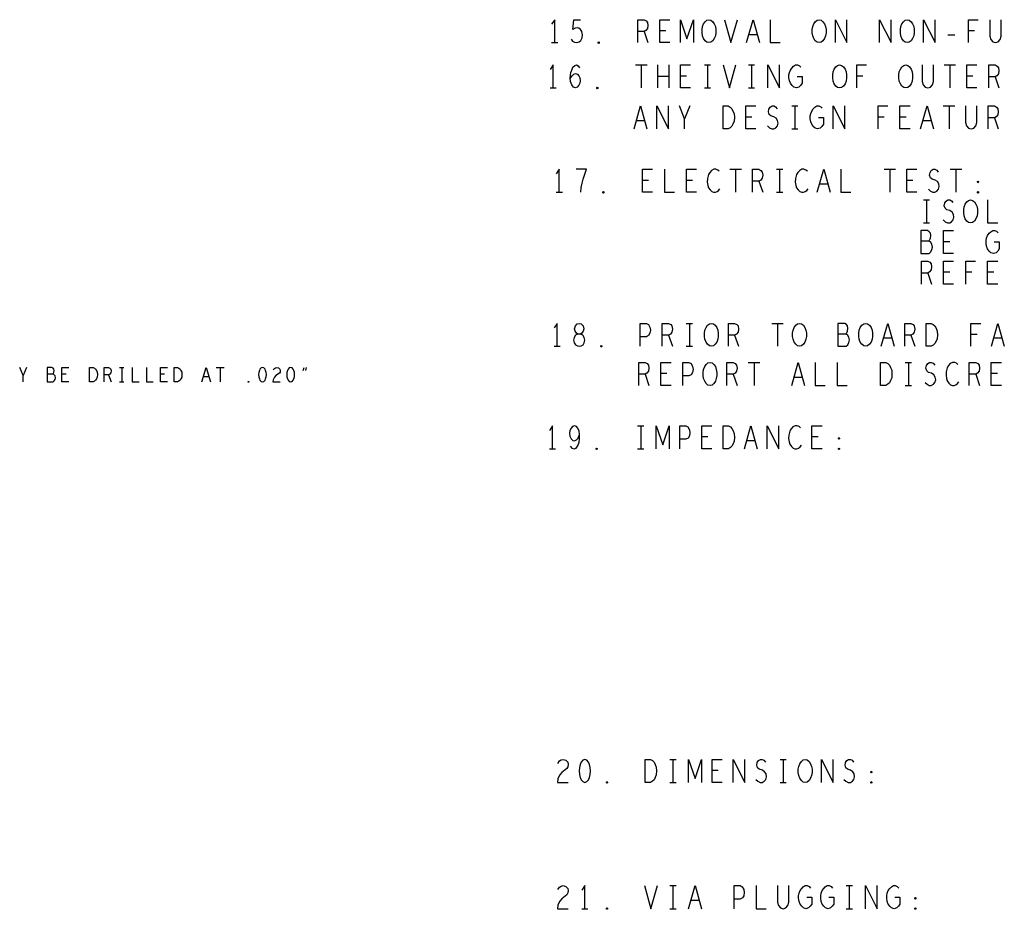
# Model space of a CAD drawing. Extents: x -3.2 to 30.8, y -10.2 to 11.8.
# Tile 14 of 33: x 11.1 to 17.5, y -3.7 to 2.1. Entities that reach past the tile are written whole.
import ezdxf

# ---------------------------------------------------------------- set-up
doc = ezdxf.new("R2010")
doc.units = 0
doc.layers.add('parallella-I_revD_fab_dwg_art', color=2, linetype='CONTINUOUS')

msp = doc.modelspace()

# ---------------------------------------------------------------- linework, layer by layer
at = {"layer": 'parallella-I_revD_fab_dwg_art'}
for p, q in [((15.16, 2.033), (15.185, 1.961)), ((15.303, 2.038), (15.263, 2.038)), ((15.899, 2.013), (15.845, 2.013)), ((17.146, 2.011), (17.19, 2.011)), ((17.32, 2.038), (17.28, 2.038)), ((14.556, 1.961), (14.596, 1.961)), ((15.104, 1.815), (15.18, 1.815)), ((15.142, 1.815), (15.142, 1.665)), ((15.251, 1.665), (15.251, 1.815)), ((15.321, 1.815), (15.321, 1.665)), ((15.554, 1.815), (15.594, 1.815)), ((15.574, 1.815), (15.574, 1.665)), ((15.842, 1.815), (15.882, 1.815)), ((15.862, 1.815), (15.862, 1.665)), ((17.12, 1.815), (17.196, 1.815)), ((17.158, 1.815), (17.158, 1.665)), ((15.321, 1.74), (15.251, 1.74)), ((15.437, 1.742), (15.397, 1.742)), ((16.59, 1.742), (16.55, 1.742)), ((17.309, 1.742), (17.269, 1.742)), ((17.454, 1.737), (17.479, 1.665)), ((14.546, 1.665), (14.586, 1.665)), ((15.554, 1.665), (15.594, 1.665)), ((15.842, 1.665), (15.882, 1.665)), ((15.458, 1.547), (15.425, 1.464)), ((16.125, 1.547), (16.165, 1.547)), ((16.145, 1.547), (16.145, 1.397)), ((17.115, 1.547), (17.191, 1.547)), ((17.153, 1.547), (17.153, 1.397)), ((15.164, 1.449), (15.11, 1.449)), ((15.864, 1.474), (15.824, 1.474)), ((16.729, 1.474), (16.689, 1.474)), ((16.872, 1.474), (16.832, 1.474)), ((17.036, 1.449), (16.982, 1.449)), ((17.449, 1.469), (17.474, 1.397)), ((16.125, 1.397), (16.165, 1.397)), ((15.72, 1.133), (15.796, 1.133)), ((15.758, 1.133), (15.758, 0.983)), ((16.026, 1.133), (16.066, 1.133)), ((16.046, 1.133), (16.046, 0.983)), ((16.728, 1.133), (16.804, 1.133)), ((16.766, 1.133), (16.766, 0.983)), ((17.16, 1.133), (17.236, 1.133)), ((17.198, 1.133), (17.198, 0.983)), ((15.189, 1.06), (15.149, 1.06)), ((15.477, 1.06), (15.437, 1.06)), ((15.91, 1.055), (15.935, 0.983)), ((16.361, 1.035), (16.307, 1.035)), ((16.917, 1.06), (16.877, 1.06)), ((14.586, 0.983), (14.626, 0.983)), ((16.026, 0.983), (16.066, 0.983)), ((16.986, 0.933), (17.026, 0.933)), ((17.006, 0.933), (17.006, 0.783)), ((16.986, 0.783), (17.026, 0.783)), ((17.157, 0.66), (17.117, 0.66)), ((17.014, 0.455), (17.039, 0.383)), ((17.157, 0.46), (17.117, 0.46)), ((17.302, 0.46), (17.262, 0.46)), ((17.445, 0.46), (17.405, 0.46)), ((15.436, 0.126), (15.476, 0.126)), ((15.456, 0.126), (15.456, -0.023)), ((15.994, 0.126), (16.07, 0.126)), ((16.032, 0.126), (16.032, -0.023)), ((15.32, 0.049), (15.345, -0.023)), ((15.752, 0.049), (15.777, -0.023)), ((16.779, 0.029), (16.725, 0.029)), ((16.904, 0.049), (16.929, -0.023)), ((17.336, 0.054), (17.296, 0.054)), ((17.499, 0.029), (17.445, 0.029)), ((14.572, -0.023), (14.612, -0.023)), ((15.436, -0.023), (15.476, -0.023)), ((11.125, -0.162), (11.102, -0.214)), ((11.733, -0.162), (11.76, -0.162)), ((11.747, -0.162), (11.747, -0.256)), ((12.364, -0.162), (12.417, -0.162)), ((12.391, -0.162), (12.391, -0.256)), ((12.932, -0.182), (12.938, -0.162)), ((12.953, -0.162), (12.947, -0.182)), ((15.84, -0.13), (15.917, -0.13)), ((15.879, -0.13), (15.879, -0.28)), ((16.867, -0.13), (16.907, -0.13)), ((16.887, -0.13), (16.887, -0.28)), ((11.383, -0.207), (11.356, -0.207)), ((11.66, -0.211), (11.677, -0.256)), ((11.733, -0.256), (11.76, -0.256)), ((12.027, -0.207), (12, -0.207)), ((12.317, -0.223), (12.28, -0.223)), ((15.167, -0.207), (15.192, -0.28)), ((15.309, -0.202), (15.269, -0.202)), ((15.743, -0.207), (15.768, -0.28)), ((16.193, -0.227), (16.14, -0.227)), ((17.327, -0.207), (17.352, -0.28)), ((17.469, -0.202), (17.429, -0.202)), ((16.867, -0.28), (16.907, -0.28)), ((15.118, -0.544), (15.158, -0.544)), ((15.138, -0.544), (15.138, -0.694)), ((15.577, -0.616), (15.537, -0.616)), ((15.885, -0.641), (15.831, -0.641)), ((16.297, -0.616), (16.257, -0.616)), ((14.542, -0.694), (14.582, -0.694)), ((15.118, -0.694), (15.158, -0.694)), ((15.329, -2.724), (15.369, -2.724)), ((15.349, -2.724), (15.349, -2.875)), ((16.049, -2.724), (16.089, -2.724)), ((16.069, -2.724), (16.069, -2.875)), ((15.644, -2.797), (15.604, -2.797)), ((15.329, -2.875), (15.369, -2.875)), ((16.049, -2.875), (16.089, -2.875)), ((15.329, -3.549), (15.369, -3.549)), ((15.349, -3.549), (15.349, -3.7)), ((16.481, -3.549), (16.521, -3.549)), ((16.501, -3.549), (16.501, -3.7)), ((15.52, -3.647), (15.466, -3.647)), ((14.753, -3.7), (14.793, -3.7)), ((15.329, -3.7), (15.369, -3.7)), ((16.481, -3.7), (16.521, -3.7))]:
    msp.add_line(p, q, dxfattribs=at)
for points in [[(14.576, 1.961), (14.576, 2.111), (14.556, 2.081)], [(14.683, 1.983), (14.693, 1.971), (14.705, 1.963), (14.72, 1.961), (14.735, 1.966), (14.747, 1.976), (14.755, 1.993), (14.757, 2.013), (14.753, 2.033), (14.745, 2.046), (14.733, 2.056), (14.722, 2.058), (14.71, 2.056), (14.695, 2.046), (14.7, 2.111), (14.745, 2.111)], [(15.119, 1.961), (15.119, 2.111), (15.16, 2.111), (15.174, 2.103), (15.182, 2.093), (15.185, 2.073), (15.182, 2.053), (15.172, 2.041), (15.16, 2.033), (15.119, 2.033)], [(15.329, 1.961), (15.263, 1.961), (15.263, 2.111), (15.329, 2.111)], [(15.397, 1.961), (15.397, 2.111), (15.44, 1.986), (15.483, 2.111), (15.483, 1.961)], [(15.686, 2.111), (15.728, 1.961), (15.77, 2.111)], [(15.83, 1.961), (15.872, 2.111), (15.914, 1.961)], [(15.983, 2.111), (15.983, 1.961), (16.049, 1.961)], [(16.41, 1.961), (16.41, 2.111), (16.486, 1.961), (16.486, 2.111)], [(16.698, 1.961), (16.698, 2.111), (16.774, 1.961), (16.774, 2.111)], [(16.986, 1.961), (16.986, 2.111), (17.062, 1.961), (17.062, 2.111)], [(17.28, 1.961), (17.28, 2.111), (17.344, 2.111)], [(17.419, 2.111), (17.419, 2.003), (17.426, 1.981), (17.439, 1.966), (17.456, 1.961), (17.473, 1.966), (17.486, 1.981), (17.493, 2.003), (17.493, 2.111)], [(14.566, 1.665), (14.566, 1.815), (14.546, 1.785)], [(14.678, 1.727), (14.69, 1.745), (14.7, 1.755), (14.713, 1.76), (14.725, 1.755), (14.733, 1.745), (14.74, 1.73), (14.742, 1.712), (14.74, 1.697), (14.733, 1.682), (14.723, 1.67), (14.712, 1.665), (14.698, 1.67), (14.687, 1.685), (14.68, 1.707), (14.678, 1.732), (14.682, 1.765), (14.687, 1.782), (14.695, 1.8), (14.707, 1.812), (14.718, 1.815), (14.73, 1.81), (14.738, 1.797)], [(15.463, 1.665), (15.397, 1.665), (15.397, 1.815), (15.463, 1.815)], [(15.676, 1.815), (15.718, 1.665), (15.76, 1.815)], [(15.968, 1.665), (15.968, 1.815), (16.044, 1.665), (16.044, 1.815)], [(16.16, 1.74), (16.193, 1.74), (16.193, 1.695), (16.183, 1.68), (16.172, 1.67), (16.155, 1.665), (16.138, 1.67), (16.127, 1.68), (16.117, 1.695), (16.11, 1.712), (16.107, 1.732), (16.107, 1.75), (16.11, 1.765), (16.117, 1.782), (16.127, 1.797), (16.137, 1.807), (16.15, 1.815), (16.162, 1.815), (16.175, 1.81), (16.185, 1.8)], [(16.55, 1.665), (16.55, 1.815), (16.614, 1.815)], [(16.977, 1.815), (16.977, 1.707), (16.984, 1.685), (16.997, 1.67), (17.014, 1.665), (17.031, 1.67), (17.044, 1.685), (17.051, 1.707), (17.051, 1.815)], [(17.335, 1.665), (17.269, 1.665), (17.269, 1.815), (17.335, 1.815)], [(17.413, 1.665), (17.413, 1.815), (17.454, 1.815), (17.468, 1.807), (17.476, 1.797), (17.479, 1.777), (17.476, 1.757), (17.466, 1.745), (17.454, 1.737), (17.413, 1.737)], [(15.095, 1.397), (15.137, 1.547), (15.179, 1.397)], [(15.243, 1.397), (15.243, 1.547), (15.319, 1.397), (15.319, 1.547)], [(15.425, 1.397), (15.425, 1.464), (15.392, 1.547)], [(15.89, 1.397), (15.824, 1.397), (15.824, 1.547), (15.89, 1.547)], [(15.966, 1.417), (15.979, 1.404), (15.994, 1.397), (16.008, 1.397), (16.021, 1.404), (16.031, 1.417), (16.036, 1.434), (16.033, 1.452), (16.024, 1.467), (16.009, 1.477), (15.989, 1.482), (15.978, 1.492), (15.973, 1.509), (15.976, 1.527), (15.984, 1.539), (15.996, 1.547), (16.008, 1.547), (16.019, 1.542), (16.029, 1.529)], [(16.299, 1.472), (16.332, 1.472), (16.332, 1.427), (16.322, 1.412), (16.311, 1.402), (16.294, 1.397), (16.277, 1.402), (16.266, 1.412), (16.256, 1.427), (16.249, 1.444), (16.246, 1.464), (16.246, 1.482), (16.249, 1.497), (16.256, 1.514), (16.266, 1.529), (16.276, 1.539), (16.289, 1.547), (16.301, 1.547), (16.314, 1.542), (16.324, 1.532)], [(16.395, 1.397), (16.395, 1.547), (16.471, 1.397), (16.471, 1.547)], [(16.689, 1.397), (16.689, 1.547), (16.753, 1.547)], [(16.898, 1.397), (16.832, 1.397), (16.832, 1.547), (16.898, 1.547)], [(16.967, 1.397), (17.009, 1.547), (17.051, 1.397)], [(17.26, 1.547), (17.26, 1.439), (17.267, 1.417), (17.28, 1.402), (17.297, 1.397), (17.314, 1.402), (17.327, 1.417), (17.334, 1.439), (17.334, 1.547)], [(17.408, 1.397), (17.408, 1.547), (17.449, 1.547), (17.463, 1.539), (17.471, 1.529), (17.474, 1.509), (17.471, 1.489), (17.461, 1.477), (17.449, 1.469), (17.408, 1.469)], [(14.606, 0.983), (14.606, 1.133), (14.586, 1.103)], [(14.747, 0.983), (14.75, 1.015), (14.755, 1.043), (14.762, 1.068), (14.77, 1.095), (14.783, 1.133), (14.717, 1.133)], [(15.215, 0.983), (15.149, 0.983), (15.149, 1.133), (15.215, 1.133)], [(15.293, 1.133), (15.293, 0.983), (15.359, 0.983)], [(15.503, 0.983), (15.437, 0.983), (15.437, 1.133), (15.503, 1.133)], [(15.651, 1.12), (15.641, 1.128), (15.629, 1.133), (15.616, 1.133), (15.601, 1.125), (15.589, 1.113), (15.581, 1.098), (15.574, 1.073), (15.572, 1.05), (15.576, 1.028), (15.581, 1.013), (15.591, 0.998), (15.602, 0.988), (15.614, 0.983), (15.626, 0.983), (15.637, 0.988), (15.647, 0.995), (15.656, 1.005)], [(15.869, 0.983), (15.869, 1.133), (15.91, 1.133), (15.924, 1.125), (15.932, 1.115), (15.935, 1.095), (15.932, 1.075), (15.922, 1.063), (15.91, 1.055), (15.869, 1.055)], [(16.227, 1.12), (16.217, 1.128), (16.205, 1.133), (16.192, 1.133), (16.177, 1.125), (16.165, 1.113), (16.157, 1.098), (16.15, 1.073), (16.148, 1.05), (16.152, 1.028), (16.157, 1.013), (16.167, 0.998), (16.178, 0.988), (16.19, 0.983), (16.202, 0.983), (16.213, 0.988), (16.223, 0.995), (16.232, 1.005)], [(16.292, 0.983), (16.334, 1.133), (16.376, 0.983)], [(16.445, 1.133), (16.445, 0.983), (16.511, 0.983)], [(16.943, 0.983), (16.877, 0.983), (16.877, 1.133), (16.943, 1.133)], [(17.019, 1.003), (17.032, 0.99), (17.047, 0.983), (17.061, 0.983), (17.074, 0.99), (17.084, 1.003), (17.089, 1.02), (17.086, 1.038), (17.077, 1.053), (17.062, 1.063), (17.042, 1.068), (17.031, 1.078), (17.026, 1.095), (17.029, 1.113), (17.037, 1.125), (17.049, 1.133), (17.061, 1.133), (17.072, 1.128), (17.082, 1.115)], [(17.115, 0.803), (17.128, 0.79), (17.143, 0.783), (17.157, 0.783), (17.17, 0.79), (17.18, 0.803), (17.185, 0.82), (17.182, 0.838), (17.173, 0.853), (17.158, 0.863), (17.138, 0.868), (17.127, 0.878), (17.122, 0.895), (17.125, 0.913), (17.133, 0.925), (17.145, 0.933), (17.157, 0.933), (17.168, 0.928), (17.178, 0.915)], [(17.405, 0.933), (17.405, 0.783), (17.471, 0.783)], [(17.019, 0.663), (17.026, 0.67), (17.031, 0.683), (17.034, 0.7), (17.031, 0.715), (17.024, 0.725), (17.013, 0.733), (16.968, 0.733), (16.968, 0.583), (17.023, 0.583), (17.034, 0.593), (17.041, 0.608), (17.044, 0.625), (17.041, 0.643), (17.031, 0.658), (17.019, 0.663), (16.968, 0.663)], [(17.183, 0.583), (17.117, 0.583), (17.117, 0.733), (17.183, 0.733)], [(17.448, 0.658), (17.481, 0.658), (17.481, 0.613), (17.471, 0.598), (17.46, 0.588), (17.443, 0.583), (17.426, 0.588), (17.415, 0.598), (17.405, 0.613), (17.398, 0.63), (17.395, 0.65), (17.395, 0.668), (17.398, 0.683), (17.405, 0.7), (17.415, 0.715), (17.425, 0.725), (17.438, 0.733), (17.45, 0.733), (17.463, 0.728), (17.473, 0.718)], [(16.973, 0.383), (16.973, 0.533), (17.014, 0.533), (17.028, 0.525), (17.036, 0.515), (17.039, 0.495), (17.036, 0.475), (17.026, 0.463), (17.014, 0.455), (16.973, 0.455)], [(17.183, 0.383), (17.117, 0.383), (17.117, 0.533), (17.183, 0.533)], [(17.262, 0.383), (17.262, 0.533), (17.326, 0.533)], [(17.471, 0.383), (17.405, 0.383), (17.405, 0.533), (17.471, 0.533)], [(14.592, -0.023), (14.592, 0.126), (14.572, 0.097)], [(15.135, -0.023), (15.135, 0.126), (15.175, 0.126), (15.188, 0.119), (15.198, 0.101), (15.201, 0.082), (15.198, 0.062), (15.19, 0.047), (15.175, 0.039), (15.135, 0.039)], [(15.279, -0.023), (15.279, 0.126), (15.32, 0.126), (15.334, 0.119), (15.342, 0.109), (15.345, 0.089), (15.342, 0.069), (15.332, 0.056), (15.32, 0.049), (15.279, 0.049)], [(15.711, -0.023), (15.711, 0.126), (15.752, 0.126), (15.766, 0.119), (15.774, 0.109), (15.777, 0.089), (15.774, 0.069), (15.764, 0.056), (15.752, 0.049), (15.711, 0.049)], [(16.477, 0.056), (16.484, 0.064), (16.489, 0.076), (16.492, 0.094), (16.489, 0.109), (16.482, 0.119), (16.471, 0.126), (16.426, 0.126), (16.426, -0.023), (16.481, -0.023), (16.492, -0.014), (16.499, 0.002), (16.502, 0.019), (16.499, 0.036), (16.489, 0.052), (16.477, 0.056), (16.426, 0.056)], [(16.71, -0.023), (16.752, 0.126), (16.794, -0.023)], [(16.863, -0.023), (16.863, 0.126), (16.904, 0.126), (16.918, 0.119), (16.926, 0.109), (16.929, 0.089), (16.926, 0.069), (16.916, 0.056), (16.904, 0.049), (16.863, 0.049)], [(17.296, -0.023), (17.296, 0.126), (17.36, 0.126)], [(17.43, -0.023), (17.472, 0.126), (17.514, -0.023)], [(11.102, -0.256), (11.102, -0.214), (11.08, -0.162)], [(11.296, -0.206), (11.3, -0.201), (11.304, -0.193), (11.306, -0.182), (11.304, -0.173), (11.299, -0.167), (11.291, -0.162), (11.26, -0.162), (11.26, -0.256), (11.298, -0.256), (11.306, -0.25), (11.311, -0.24), (11.313, -0.229), (11.311, -0.218), (11.304, -0.209), (11.296, -0.206), (11.26, -0.206)], [(11.401, -0.256), (11.356, -0.256), (11.356, -0.162), (11.401, -0.162)], [(11.632, -0.256), (11.632, -0.162), (11.66, -0.162), (11.669, -0.167), (11.675, -0.173), (11.677, -0.185), (11.675, -0.198), (11.668, -0.206), (11.66, -0.211), (11.632, -0.211)], [(11.816, -0.162), (11.816, -0.256), (11.861, -0.256)], [(11.908, -0.162), (11.908, -0.256), (11.953, -0.256)], [(12.045, -0.256), (12, -0.256), (12, -0.162), (12.045, -0.162)], [(12.27, -0.256), (12.299, -0.162), (12.327, -0.256)], [(12.737, -0.178), (12.744, -0.168), (12.752, -0.164), (12.761, -0.162), (12.772, -0.165), (12.78, -0.173), (12.783, -0.182), (12.781, -0.192), (12.777, -0.2), (12.754, -0.215), (12.744, -0.226), (12.737, -0.242), (12.734, -0.256), (12.783, -0.256)], [(15.125, -0.28), (15.125, -0.13), (15.167, -0.13), (15.18, -0.137), (15.189, -0.147), (15.192, -0.167), (15.189, -0.187), (15.179, -0.2), (15.167, -0.207), (15.125, -0.207)], [(15.336, -0.28), (15.269, -0.28), (15.269, -0.13), (15.336, -0.13)], [(15.413, -0.28), (15.413, -0.13), (15.453, -0.13), (15.467, -0.137), (15.477, -0.155), (15.48, -0.175), (15.477, -0.195), (15.468, -0.21), (15.453, -0.217), (15.413, -0.217)], [(15.701, -0.28), (15.701, -0.13), (15.743, -0.13), (15.756, -0.137), (15.765, -0.147), (15.768, -0.167), (15.765, -0.187), (15.755, -0.2), (15.743, -0.207), (15.701, -0.207)], [(16.125, -0.28), (16.167, -0.13), (16.208, -0.28)], [(16.277, -0.13), (16.277, -0.28), (16.344, -0.28)], [(16.421, -0.13), (16.421, -0.28), (16.488, -0.28)], [(16.996, -0.26), (17.009, -0.272), (17.024, -0.28), (17.037, -0.28), (17.051, -0.272), (17.061, -0.26), (17.066, -0.242), (17.062, -0.225), (17.054, -0.21), (17.039, -0.2), (17.019, -0.195), (17.007, -0.185), (17.002, -0.167), (17.006, -0.15), (17.014, -0.137), (17.026, -0.13), (17.037, -0.13), (17.049, -0.135), (17.059, -0.147)], [(17.211, -0.142), (17.201, -0.135), (17.19, -0.13), (17.176, -0.13), (17.161, -0.137), (17.15, -0.15), (17.141, -0.165), (17.135, -0.19), (17.133, -0.212), (17.136, -0.235), (17.141, -0.25), (17.151, -0.265), (17.163, -0.275), (17.175, -0.28), (17.186, -0.28), (17.198, -0.275), (17.208, -0.267), (17.216, -0.257)], [(17.285, -0.28), (17.285, -0.13), (17.327, -0.13), (17.34, -0.137), (17.349, -0.147), (17.352, -0.167), (17.349, -0.187), (17.339, -0.2), (17.327, -0.207), (17.285, -0.207)], [(17.496, -0.28), (17.429, -0.28), (17.429, -0.13), (17.496, -0.13)], [(14.562, -0.694), (14.562, -0.544), (14.542, -0.574)], [(14.678, -0.676), (14.689, -0.689), (14.703, -0.694), (14.716, -0.689), (14.728, -0.674), (14.736, -0.651), (14.739, -0.629), (14.739, -0.601), (14.736, -0.579), (14.728, -0.559), (14.718, -0.549), (14.706, -0.544), (14.693, -0.549), (14.683, -0.559), (14.676, -0.574), (14.673, -0.594), (14.676, -0.611), (14.684, -0.629), (14.694, -0.639), (14.706, -0.641), (14.719, -0.636), (14.729, -0.624), (14.739, -0.601)], [(15.239, -0.694), (15.239, -0.544), (15.282, -0.669), (15.325, -0.544), (15.325, -0.694)], [(15.393, -0.694), (15.393, -0.544), (15.433, -0.544), (15.446, -0.551), (15.456, -0.569), (15.459, -0.589), (15.456, -0.609), (15.448, -0.624), (15.433, -0.631), (15.393, -0.631)], [(15.603, -0.694), (15.537, -0.694), (15.537, -0.544), (15.603, -0.544)], [(15.816, -0.694), (15.858, -0.544), (15.9, -0.694)], [(15.964, -0.694), (15.964, -0.544), (16.04, -0.694), (16.04, -0.544)], [(16.183, -0.556), (16.173, -0.549), (16.161, -0.544), (16.148, -0.544), (16.133, -0.551), (16.121, -0.564), (16.113, -0.579), (16.106, -0.604), (16.104, -0.626), (16.108, -0.649), (16.113, -0.664), (16.123, -0.679), (16.134, -0.689), (16.146, -0.694), (16.158, -0.694), (16.169, -0.689), (16.179, -0.681), (16.188, -0.671)], [(16.323, -0.694), (16.257, -0.694), (16.257, -0.544), (16.323, -0.544)], [(14.597, -2.75), (14.607, -2.734), (14.619, -2.727), (14.632, -2.724), (14.649, -2.73), (14.661, -2.742), (14.664, -2.757), (14.662, -2.772), (14.656, -2.784), (14.622, -2.809), (14.607, -2.827), (14.597, -2.852), (14.594, -2.875), (14.664, -2.875)], [(15.45, -2.875), (15.45, -2.724), (15.493, -2.849), (15.536, -2.724), (15.536, -2.875)], [(15.67, -2.875), (15.604, -2.875), (15.604, -2.724), (15.67, -2.724)], [(15.743, -2.875), (15.743, -2.724), (15.819, -2.875), (15.819, -2.724)], [(15.89, -2.855), (15.903, -2.867), (15.918, -2.875), (15.932, -2.875), (15.945, -2.867), (15.955, -2.855), (15.96, -2.837), (15.957, -2.819), (15.948, -2.805), (15.933, -2.795), (15.913, -2.789), (15.902, -2.78), (15.897, -2.762), (15.9, -2.744), (15.908, -2.732), (15.92, -2.724), (15.932, -2.724), (15.943, -2.73), (15.953, -2.742)], [(16.319, -2.875), (16.319, -2.724), (16.395, -2.875), (16.395, -2.724)], [(16.466, -2.855), (16.479, -2.867), (16.494, -2.875), (16.508, -2.875), (16.521, -2.867), (16.531, -2.855), (16.536, -2.837), (16.533, -2.819), (16.524, -2.805), (16.509, -2.795), (16.489, -2.789), (16.478, -2.78), (16.473, -2.762), (16.476, -2.744), (16.484, -2.732), (16.496, -2.724), (16.508, -2.724), (16.519, -2.73), (16.529, -2.742)], [(14.597, -3.575), (14.607, -3.559), (14.619, -3.552), (14.632, -3.549), (14.649, -3.555), (14.661, -3.567), (14.664, -3.582), (14.662, -3.597), (14.656, -3.609), (14.622, -3.635), (14.607, -3.652), (14.597, -3.677), (14.594, -3.7), (14.664, -3.7)], [(14.773, -3.7), (14.773, -3.549), (14.753, -3.579)], [(15.163, -3.549), (15.205, -3.7), (15.247, -3.549)], [(15.451, -3.7), (15.493, -3.549), (15.535, -3.7)], [(15.748, -3.7), (15.748, -3.549), (15.788, -3.549), (15.801, -3.557), (15.811, -3.575), (15.814, -3.595), (15.811, -3.615), (15.803, -3.629), (15.788, -3.637), (15.748, -3.637)], [(15.892, -3.549), (15.892, -3.7), (15.958, -3.7)], [(16.032, -3.549), (16.032, -3.657), (16.039, -3.68), (16.052, -3.694), (16.069, -3.7), (16.086, -3.694), (16.099, -3.68), (16.106, -3.657), (16.106, -3.549)], [(16.223, -3.625), (16.256, -3.625), (16.256, -3.67), (16.246, -3.684), (16.235, -3.694), (16.218, -3.7), (16.201, -3.694), (16.19, -3.684), (16.18, -3.67), (16.173, -3.652), (16.17, -3.632), (16.17, -3.615), (16.173, -3.599), (16.18, -3.582), (16.19, -3.567), (16.2, -3.557), (16.213, -3.549), (16.225, -3.549), (16.238, -3.555), (16.248, -3.565)], [(16.367, -3.625), (16.4, -3.625), (16.4, -3.67), (16.39, -3.684), (16.379, -3.694), (16.362, -3.7), (16.345, -3.694), (16.334, -3.684), (16.324, -3.67), (16.317, -3.652), (16.314, -3.632), (16.314, -3.615), (16.317, -3.599), (16.324, -3.582), (16.334, -3.567), (16.344, -3.557), (16.357, -3.549), (16.369, -3.549), (16.382, -3.555), (16.392, -3.565)], [(16.607, -3.7), (16.607, -3.549), (16.683, -3.7), (16.683, -3.549)], [(16.799, -3.625), (16.832, -3.625), (16.832, -3.67), (16.822, -3.684), (16.811, -3.694), (16.794, -3.7), (16.777, -3.694), (16.766, -3.684), (16.756, -3.67), (16.749, -3.652), (16.746, -3.632), (16.746, -3.615), (16.749, -3.599), (16.756, -3.582), (16.766, -3.567), (16.776, -3.557), (16.789, -3.549), (16.801, -3.549), (16.814, -3.555), (16.824, -3.565)]]:
    msp.add_lwpolyline(points, dxfattribs=at)
for points in [[(15.584, 1.961), (15.571, 1.963), (15.559, 1.973), (15.549, 1.988), (15.542, 2.006), (15.539, 2.026), (15.539, 2.046), (15.542, 2.066), (15.549, 2.083), (15.559, 2.098), (15.571, 2.108), (15.584, 2.111), (15.597, 2.108), (15.609, 2.098), (15.619, 2.083), (15.626, 2.066), (15.629, 2.046), (15.629, 2.026), (15.626, 2.006), (15.619, 1.988), (15.609, 1.973), (15.597, 1.963)], [(16.304, 1.961), (16.291, 1.963), (16.279, 1.973), (16.269, 1.988), (16.262, 2.006), (16.259, 2.026), (16.259, 2.046), (16.262, 2.066), (16.269, 2.083), (16.279, 2.098), (16.291, 2.108), (16.304, 2.111), (16.317, 2.108), (16.329, 2.098), (16.339, 2.083), (16.346, 2.066), (16.349, 2.046), (16.349, 2.026), (16.346, 2.006), (16.339, 1.988), (16.329, 1.973), (16.317, 1.963)], [(16.88, 1.961), (16.867, 1.963), (16.855, 1.973), (16.845, 1.988), (16.838, 2.006), (16.835, 2.026), (16.835, 2.046), (16.838, 2.066), (16.845, 2.083), (16.855, 2.098), (16.867, 2.108), (16.88, 2.111), (16.893, 2.108), (16.905, 2.098), (16.915, 2.083), (16.922, 2.066), (16.925, 2.046), (16.925, 2.026), (16.922, 2.006), (16.915, 1.988), (16.905, 1.973), (16.893, 1.963)], [(14.864, 1.956), (14.861, 1.958), (14.861, 1.963), (14.864, 1.966), (14.867, 1.963), (14.867, 1.958)], [(16.438, 1.665), (16.425, 1.667), (16.413, 1.677), (16.403, 1.692), (16.396, 1.71), (16.393, 1.73), (16.393, 1.75), (16.396, 1.77), (16.403, 1.787), (16.413, 1.802), (16.425, 1.812), (16.438, 1.815), (16.451, 1.812), (16.463, 1.802), (16.473, 1.787), (16.48, 1.77), (16.483, 1.75), (16.483, 1.73), (16.48, 1.71), (16.473, 1.692), (16.463, 1.677), (16.451, 1.667)], [(16.87, 1.665), (16.857, 1.667), (16.845, 1.677), (16.835, 1.692), (16.828, 1.71), (16.825, 1.73), (16.825, 1.75), (16.828, 1.77), (16.835, 1.787), (16.845, 1.802), (16.857, 1.812), (16.87, 1.815), (16.883, 1.812), (16.895, 1.802), (16.905, 1.787), (16.912, 1.77), (16.915, 1.75), (16.915, 1.73), (16.912, 1.71), (16.905, 1.692), (16.895, 1.677), (16.883, 1.667)], [(14.854, 1.66), (14.851, 1.662), (14.851, 1.667), (14.854, 1.67), (14.857, 1.667), (14.857, 1.662)], [(15.676, 1.397), (15.676, 1.547), (15.71, 1.547), (15.723, 1.539), (15.733, 1.529), (15.741, 1.514), (15.748, 1.497), (15.75, 1.472), (15.748, 1.447), (15.741, 1.429), (15.733, 1.414), (15.723, 1.404), (15.71, 1.397)], [(17.342, 1.045), (17.339, 1.048), (17.339, 1.053), (17.342, 1.055), (17.345, 1.053), (17.345, 1.048)], [(14.894, 0.978), (14.891, 0.98), (14.891, 0.985), (14.894, 0.988), (14.897, 0.985), (14.897, 0.98)], [(17.342, 0.978), (17.339, 0.98), (17.339, 0.985), (17.342, 0.988), (17.345, 0.985), (17.345, 0.98)], [(17.294, 0.783), (17.281, 0.785), (17.269, 0.795), (17.259, 0.81), (17.252, 0.828), (17.249, 0.848), (17.249, 0.868), (17.252, 0.888), (17.259, 0.905), (17.269, 0.92), (17.281, 0.93), (17.294, 0.933), (17.307, 0.93), (17.319, 0.92), (17.329, 0.905), (17.336, 0.888), (17.339, 0.868), (17.339, 0.848), (17.336, 0.828), (17.329, 0.81), (17.319, 0.795), (17.307, 0.785)], [(14.736, -0.023), (14.748, -0.021), (14.761, -0.014), (14.769, -0.001), (14.773, 0.016), (14.769, 0.034), (14.759, 0.049), (14.744, 0.056), (14.728, 0.056), (14.718, 0.062), (14.709, 0.074), (14.706, 0.091), (14.711, 0.109), (14.723, 0.122), (14.736, 0.126), (14.749, 0.122), (14.761, 0.109), (14.766, 0.091), (14.763, 0.074), (14.754, 0.062), (14.744, 0.056), (14.728, 0.056), (14.713, 0.049), (14.703, 0.034), (14.699, 0.016), (14.703, -0.001), (14.711, -0.014), (14.724, -0.021)], [(15.6, -0.023), (15.587, -0.021), (15.575, -0.011), (15.565, 0.004), (15.558, 0.022), (15.555, 0.041), (15.555, 0.062), (15.558, 0.082), (15.565, 0.099), (15.575, 0.114), (15.587, 0.124), (15.6, 0.126), (15.613, 0.124), (15.625, 0.114), (15.635, 0.099), (15.642, 0.082), (15.645, 0.062), (15.645, 0.041), (15.642, 0.022), (15.635, 0.004), (15.625, -0.011), (15.613, -0.021)], [(16.176, -0.023), (16.163, -0.021), (16.151, -0.011), (16.141, 0.004), (16.134, 0.022), (16.131, 0.041), (16.131, 0.062), (16.134, 0.082), (16.141, 0.099), (16.151, 0.114), (16.163, 0.124), (16.176, 0.126), (16.189, 0.124), (16.201, 0.114), (16.211, 0.099), (16.218, 0.082), (16.221, 0.062), (16.221, 0.041), (16.218, 0.022), (16.211, 0.004), (16.201, -0.011), (16.189, -0.021)], [(16.608, -0.023), (16.595, -0.021), (16.583, -0.011), (16.573, 0.004), (16.566, 0.022), (16.563, 0.041), (16.563, 0.062), (16.566, 0.082), (16.573, 0.099), (16.583, 0.114), (16.595, 0.124), (16.608, 0.126), (16.621, 0.124), (16.633, 0.114), (16.643, 0.099), (16.65, 0.082), (16.653, 0.062), (16.653, 0.041), (16.65, 0.022), (16.643, 0.004), (16.633, -0.011), (16.621, -0.021)], [(17.003, -0.023), (17.003, 0.126), (17.037, 0.126), (17.05, 0.119), (17.06, 0.109), (17.068, 0.094), (17.075, 0.076), (17.077, 0.052), (17.075, 0.026), (17.068, 0.009), (17.06, -0.006), (17.05, -0.016), (17.037, -0.023)], [(14.88, -0.029), (14.877, -0.026), (14.877, -0.021), (14.88, -0.019), (14.883, -0.021), (14.883, -0.026)], [(11.537, -0.256), (11.537, -0.162), (11.56, -0.162), (11.569, -0.167), (11.576, -0.173), (11.582, -0.182), (11.587, -0.193), (11.588, -0.209), (11.587, -0.225), (11.582, -0.236), (11.576, -0.245), (11.569, -0.251), (11.56, -0.256)], [(12.089, -0.256), (12.089, -0.162), (12.112, -0.162), (12.121, -0.167), (12.128, -0.173), (12.134, -0.182), (12.139, -0.193), (12.14, -0.209), (12.139, -0.225), (12.134, -0.236), (12.128, -0.245), (12.121, -0.251), (12.112, -0.256)], [(12.667, -0.162), (12.657, -0.165), (12.65, -0.173), (12.646, -0.182), (12.642, -0.195), (12.641, -0.209), (12.642, -0.223), (12.646, -0.236), (12.65, -0.245), (12.657, -0.253), (12.667, -0.256), (12.676, -0.253), (12.683, -0.245), (12.687, -0.236), (12.691, -0.223), (12.692, -0.209), (12.691, -0.195), (12.687, -0.182), (12.683, -0.173), (12.676, -0.165)], [(12.851, -0.162), (12.841, -0.165), (12.834, -0.173), (12.83, -0.182), (12.826, -0.195), (12.825, -0.209), (12.826, -0.223), (12.83, -0.236), (12.834, -0.245), (12.841, -0.253), (12.851, -0.256), (12.86, -0.253), (12.867, -0.245), (12.871, -0.236), (12.875, -0.223), (12.876, -0.209), (12.875, -0.195), (12.871, -0.182), (12.867, -0.173), (12.86, -0.165)], [(15.591, -0.28), (15.577, -0.277), (15.566, -0.267), (15.556, -0.252), (15.549, -0.235), (15.546, -0.215), (15.546, -0.195), (15.549, -0.175), (15.556, -0.157), (15.566, -0.142), (15.577, -0.132), (15.591, -0.13), (15.604, -0.132), (15.616, -0.142), (15.626, -0.157), (15.632, -0.175), (15.636, -0.195), (15.636, -0.215), (15.632, -0.235), (15.626, -0.252), (15.616, -0.267), (15.604, -0.277)], [(16.706, -0.28), (16.706, -0.13), (16.739, -0.13), (16.753, -0.137), (16.763, -0.147), (16.771, -0.162), (16.778, -0.18), (16.779, -0.205), (16.778, -0.23), (16.771, -0.247), (16.763, -0.262), (16.753, -0.272), (16.739, -0.28)], [(12.575, -0.259), (12.572, -0.258), (12.572, -0.254), (12.575, -0.253), (12.577, -0.254), (12.577, -0.258)], [(15.677, -0.694), (15.677, -0.544), (15.711, -0.544), (15.724, -0.551), (15.734, -0.561), (15.742, -0.576), (15.749, -0.594), (15.751, -0.619), (15.749, -0.644), (15.742, -0.661), (15.734, -0.676), (15.724, -0.686), (15.711, -0.694)], [(16.434, -0.631), (16.431, -0.629), (16.431, -0.624), (16.434, -0.621), (16.437, -0.624), (16.437, -0.629)], [(14.85, -0.699), (14.847, -0.696), (14.847, -0.691), (14.85, -0.689), (14.853, -0.691), (14.853, -0.696)], [(16.434, -0.699), (16.431, -0.696), (16.431, -0.691), (16.434, -0.689), (16.437, -0.691), (16.437, -0.696)], [(14.773, -2.724), (14.76, -2.73), (14.75, -2.742), (14.743, -2.757), (14.738, -2.777), (14.736, -2.799), (14.738, -2.822), (14.743, -2.842), (14.75, -2.857), (14.76, -2.869), (14.773, -2.875), (14.786, -2.869), (14.796, -2.857), (14.803, -2.842), (14.808, -2.822), (14.81, -2.799), (14.808, -2.777), (14.803, -2.757), (14.796, -2.742), (14.786, -2.73)], [(15.168, -2.875), (15.168, -2.724), (15.202, -2.724), (15.215, -2.732), (15.225, -2.742), (15.233, -2.757), (15.24, -2.774), (15.242, -2.799), (15.24, -2.825), (15.233, -2.842), (15.225, -2.857), (15.215, -2.867), (15.202, -2.875)], [(16.213, -2.875), (16.2, -2.872), (16.188, -2.862), (16.178, -2.847), (16.171, -2.829), (16.168, -2.809), (16.168, -2.789), (16.171, -2.77), (16.178, -2.752), (16.188, -2.737), (16.2, -2.727), (16.213, -2.724), (16.226, -2.727), (16.238, -2.737), (16.248, -2.752), (16.255, -2.77), (16.258, -2.789), (16.258, -2.809), (16.255, -2.829), (16.248, -2.847), (16.238, -2.862), (16.226, -2.872)], [(16.645, -2.812), (16.642, -2.809), (16.642, -2.805), (16.645, -2.802), (16.648, -2.805), (16.648, -2.809)], [(14.917, -2.879), (14.914, -2.877), (14.914, -2.872), (14.917, -2.869), (14.92, -2.872), (14.92, -2.877)], [(16.645, -2.879), (16.642, -2.877), (16.642, -2.872), (16.645, -2.869), (16.648, -2.872), (16.648, -2.877)], [(16.933, -3.637), (16.93, -3.635), (16.93, -3.629), (16.933, -3.627), (16.936, -3.629), (16.936, -3.635)], [(14.917, -3.704), (14.914, -3.702), (14.914, -3.697), (14.917, -3.694), (14.92, -3.697), (14.92, -3.702)], [(16.933, -3.704), (16.93, -3.702), (16.93, -3.697), (16.933, -3.694), (16.936, -3.697), (16.936, -3.702)]]:
    msp.add_lwpolyline(points, close=True, dxfattribs=at)

doc.saveas('drawing.dxf')
